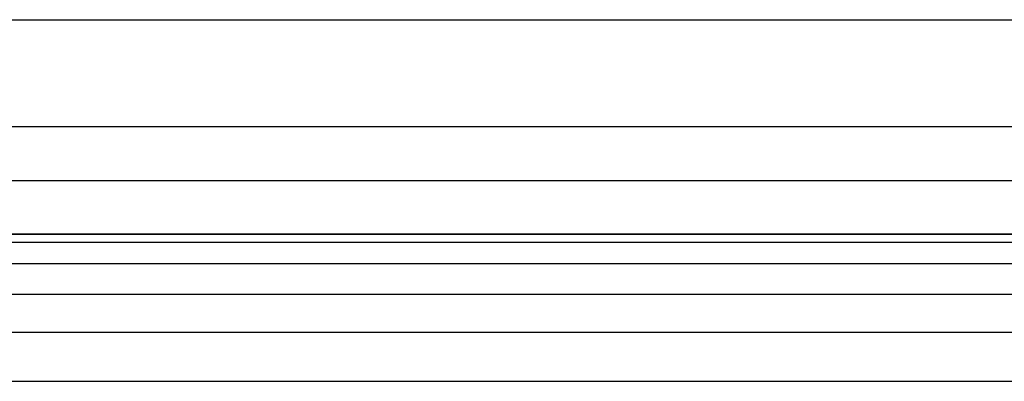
# Model space of a CAD drawing. Header units: millimetres. Extents: x -964 to -364, y -6 to 234.
# Tile 208 of 256: x -935.02 to -925.84, y 196.63 to 200. Entities that reach past the tile are written whole.
import ezdxf

# ---------------------------------------------------------------- set-up
doc = ezdxf.new("R2010")
doc.units = ezdxf.units.MM
doc.layers.add('Layer 01', color=18, linetype='Continuous', true_color=0x000000)

msp = doc.modelspace()

# ---------------------------------------------------------------- linework, layer by layer
at = {"layer": 'Layer 01'}
for p, q in [((-941.4528, 200, 5), (-764.0931, 200, 5)), ((-764.0931, 199), (-963.0931, 199)), ((-941.4528, 198, 5), (-764.0931, 198, 5))]:
    msp.add_line(p, q, dxfattribs=at)
for points, degree in [([(-964.0931, 200, 10), (-864.0931, 200, 10), (-764.0931, 200, 10)], 2), ([(-963.0931, 200), (-863.5931, 200), (-764.0931, 200)], 2), ([(-964.0931, 198.5, 14.5), (-864.0931, 198.5, 14.5), (-764.0931, 198.5, 14.5)], 2), ([(-764.0931, 198, 10), (-830.7598, 198, 10), (-897.4264, 198, 10), (-964.0931, 198, 10)], 3), ([(-764.0931, 198), (-863.5931, 198), (-963.0931, 198)], 2), ([(-964.0931, 197.9264, 11.1234), (-864.0931, 197.9264, 11.1234), (-764.0931, 197.9264, 11.1234)], 2), ([(-964.0931, 197.7276, 11.9925), (-864.0931, 197.7276, 11.9925), (-764.0931, 197.7276, 11.9925)], 2), ([(-964.0931, 197.4413, 12.6273), (-864.0931, 197.4413, 12.6273), (-764.0931, 197.4413, 12.6273)], 2), ([(-964.0931, 197.0858, 13.0858), (-864.0931, 197.0858, 13.0858), (-764.0931, 197.0858, 13.0858)], 2), ([(-964.0931, 196.6273, 13.4413), (-864.0931, 196.6273, 13.4413), (-764.0931, 196.6273, 13.4413)], 2)]:
    msp.add_open_spline(points, degree=degree, dxfattribs=at)

doc.saveas('drawing.dxf')
